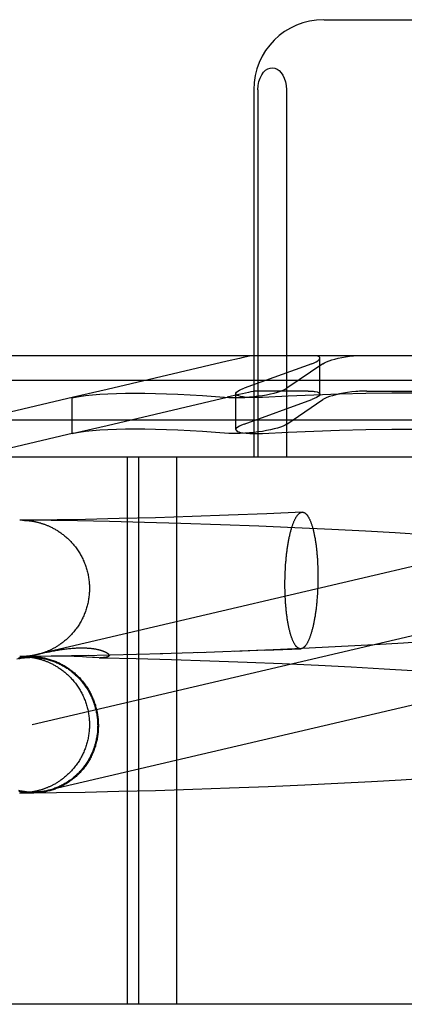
# Model space of a CAD drawing. Header units: inches. Extents: x 0 to 278, y 0 to 180.
# Tile 20 of 78: x 90.892 to 91.002, y 91.754 to 92.035. Entities that reach past the tile are written whole.
import ezdxf

# ---------------------------------------------------------------- set-up
doc = ezdxf.new("R2010")
doc.units = ezdxf.units.IN
doc.header["$LTSCALE"] = 15.310625
doc.header["$MEASUREMENT"] = 0
doc.linetypes.add('HIDDEN', pattern=[0.2, 0.1, -0.1])
doc.layers.add('DEFAULT_2', color=8, linetype='HIDDEN')

msp = doc.modelspace()

# ---------------------------------------------------------------- linework, layer by layer
at = {"layer": 'DEFAULT_2', "color": 8, "linetype": 'HIDDEN'}
for p, q in [((90.97883, 92.03531), (91.03238, 92.03531)), ((90.95873, 92.01531), (90.95873, 91.91031)), ((90.95995, 92.01531), (90.95995, 91.91031)), ((90.96807, 92.01531), (90.96807, 91.91031)), ((91.16153, 91.93931), (90.84967, 91.93931)), ((90.97764, 91.92833), (90.97764, 91.93861)), ((90.95118, 91.93774), (90.91689, 91.92963)), ((90.9753, 91.93704), (90.95599, 91.93004)), ((90.97851, 91.93704), (90.96824, 91.93004)), ((91.1686, 91.93223), (90.8426, 91.93223)), ((90.91689, 91.92963), (90.90728, 91.92745)), ((90.90732, 91.92746), (90.87935, 91.9209)), ((90.90728, 91.92745), (90.90689, 91.92735)), ((90.90689, 91.92735), (90.90728, 91.92741)), ((90.90689, 91.91709), (90.90689, 91.92736)), ((90.91689, 91.91936), (90.95117, 91.92747)), ((90.95365, 91.91822), (90.95365, 91.92849)), ((90.95599, 91.91977), (90.9753, 91.92677)), ((90.97431, 91.92924), (90.95973, 91.92924)), ((90.96824, 91.91977), (90.97851, 91.92677)), ((90.99102, 91.92924), (91.02019, 91.92924)), ((91.13185, 91.9209), (90.87935, 91.9209)), ((90.90728, 91.91718), (90.91689, 91.91936)), ((90.90732, 91.91719), (90.87797, 91.91031)), ((90.90689, 91.91708), (90.90728, 91.91718)), ((90.90728, 91.91714), (90.90689, 91.91708)), ((91.13324, 91.91031), (90.87797, 91.91031)), ((90.9226, 91.91031), (90.9226, 91.75406)), ((90.92584, 91.91031), (90.92584, 91.75406)), ((90.93667, 91.91031), (90.93667, 91.75406)), ((90.93067, 91.89305), (90.92033, 91.89278)), ((90.94121, 91.89338), (90.93067, 91.89305)), ((90.95154, 91.89374), (90.94121, 91.89338)), ((90.96244, 91.89417), (90.95154, 91.89374)), ((90.97258, 91.89462), (90.96244, 91.89417)), ((90.89201, 91.89233), (90.89192, 91.89233)), ((90.89216, 91.89233), (90.89203, 91.89233)), ((90.8962, 91.89236), (90.89216, 91.89233)), ((90.9009, 91.89224), (90.89267, 91.89233)), ((90.89268, 91.89233), (90.89279, 91.89232)), ((90.89272, 91.89233), (90.89279, 91.89232)), ((90.89279, 91.89232), (90.89287, 91.89232)), ((90.89287, 91.89232), (90.89296, 91.89232)), ((90.89296, 91.89232), (90.89303, 91.89232)), ((90.89305, 91.89232), (90.89313, 91.89231)), ((90.89315, 91.89231), (90.89324, 91.89231)), ((90.89324, 91.89231), (90.89333, 91.8923)), ((90.89333, 91.8923), (90.89343, 91.8923)), ((90.89343, 91.8923), (90.89355, 91.89229)), ((90.89355, 91.89229), (90.89363, 91.89229)), ((90.89363, 91.89229), (90.89373, 91.89228)), ((90.89373, 91.89228), (90.89383, 91.89227)), ((90.89383, 91.89227), (90.89393, 91.89226)), ((90.89393, 91.89226), (90.89405, 91.89225)), ((90.89405, 91.89225), (90.89417, 91.89224)), ((90.89417, 91.89224), (90.8943, 91.89223)), ((90.8943, 91.89223), (90.89444, 91.89222)), ((90.89444, 91.89222), (90.89458, 91.8922)), ((90.89458, 91.8922), (90.89472, 91.89218)), ((90.89472, 91.89218), (90.89488, 91.89216)), ((90.89488, 91.89216), (90.89503, 91.89214)), ((90.90261, 91.89244), (90.8962, 91.89236)), ((90.9084, 91.89213), (90.9009, 91.89224)), ((90.91071, 91.89258), (90.90261, 91.89244)), ((90.91757, 91.89195), (90.9084, 91.89213)), ((90.92033, 91.89278), (90.91071, 91.89258)), ((90.9276, 91.8917), (90.91757, 91.89195)), ((90.93795, 91.89141), (90.9276, 91.8917)), ((90.94925, 91.89103), (90.93795, 91.89141)), ((90.96019, 91.89062), (90.94925, 91.89103)), ((90.97049, 91.89018), (90.96019, 91.89062)), ((90.98109, 91.88968), (90.97049, 91.89018)), ((90.99068, 91.88918), (90.98109, 91.88968)), ((90.99915, 91.8887), (90.99068, 91.88918)), ((91.00763, 91.88818), (90.99915, 91.8887)), ((91.02045, 91.88299), (90.89106, 91.85269)), ((90.96778, 91.87828), (90.96781, 91.87893)), ((90.96781, 91.87893), (90.96786, 91.87958)), ((90.97697, 91.88044), (90.977, 91.8798)), ((90.977, 91.8798), (90.97702, 91.87916)), ((90.97702, 91.87916), (90.97705, 91.87851)), ((90.96768, 91.87566), (90.9677, 91.87632)), ((90.9677, 91.87632), (90.96772, 91.87698)), ((90.96772, 91.87698), (90.96774, 91.87763)), ((90.96774, 91.87763), (90.96778, 91.87828)), ((90.97705, 91.87851), (90.97706, 91.87786)), ((90.97706, 91.87786), (90.97707, 91.87721)), ((90.97707, 91.87721), (90.97708, 91.87655)), ((90.97708, 91.87655), (90.97708, 91.87589)), ((90.96766, 91.87435), (90.96767, 91.87501)), ((90.96766, 91.87369), (90.96766, 91.87435)), ((90.96767, 91.87303), (90.96766, 91.87369)), ((90.96767, 91.87501), (90.96768, 91.87566)), ((90.97702, 91.87326), (90.977, 91.87261)), ((90.97705, 91.87392), (90.97702, 91.87326)), ((90.97706, 91.87458), (90.97705, 91.87392)), ((90.97707, 91.87524), (90.97706, 91.87458)), ((90.97708, 91.87589), (90.97707, 91.87524)), ((90.96768, 91.87238), (90.96767, 91.87303)), ((90.9677, 91.87173), (90.96768, 91.87238)), ((90.96772, 91.87108), (90.9677, 91.87173)), ((90.96774, 91.87044), (90.96772, 91.87108)), ((90.96778, 91.8698), (90.96774, 91.87044)), ((90.97693, 91.87131), (90.97689, 91.87066)), ((90.97697, 91.87196), (90.97693, 91.87131)), ((90.977, 91.87261), (90.97697, 91.87196)), ((91.02485, 91.8642), (90.89546, 91.8339)), ((90.99325, 91.85675), (90.98384, 91.85624)), ((91.00148, 91.85724), (90.99325, 91.85675)), ((91.00968, 91.85776), (91.00148, 91.85724)), ((90.89359, 91.85344), (90.89347, 91.85343)), ((90.89368, 91.85344), (90.89359, 91.85344)), ((90.89378, 91.85345), (90.89368, 91.85344)), ((90.89388, 91.85346), (90.89378, 91.85345)), ((90.89399, 91.85347), (90.89388, 91.85346)), ((90.89411, 91.85348), (90.89399, 91.85347)), ((90.89423, 91.85349), (90.89411, 91.85348)), ((90.89435, 91.8535), (90.89423, 91.85349)), ((90.89448, 91.85352), (90.89435, 91.8535)), ((90.89462, 91.85353), (90.89448, 91.85352)), ((90.89477, 91.85355), (90.89462, 91.85353)), ((90.89493, 91.85357), (90.89477, 91.85355)), ((90.89509, 91.85359), (90.89493, 91.85357)), ((90.90319, 91.85351), (90.89635, 91.85343)), ((90.89641, 91.85388), (90.89673, 91.85396)), ((90.89673, 91.85396), (90.89694, 91.85401)), ((90.89694, 91.85401), (90.89739, 91.85412)), ((90.89739, 91.85412), (90.89791, 91.85424)), ((90.89791, 91.85424), (90.89847, 91.85437)), ((90.90091, 91.85346), (90.89808, 91.85338)), ((90.89847, 91.85437), (90.89908, 91.85451)), ((90.89908, 91.85451), (90.89973, 91.85464)), ((90.89973, 91.85464), (90.9004, 91.85478)), ((90.90178, 91.85347), (90.90091, 91.85346)), ((90.91157, 91.85366), (90.90178, 91.85347)), ((90.90349, 91.8535), (90.90285, 91.85349)), ((90.90419, 91.8535), (90.90349, 91.8535)), ((90.90495, 91.85349), (90.90419, 91.8535)), ((90.90574, 91.85348), (90.90495, 91.85349)), ((90.90657, 91.85346), (90.90574, 91.85348)), ((90.90743, 91.85344), (90.90657, 91.85346)), ((90.93279, 91.85417), (90.91028, 91.85364)), ((90.94462, 91.85453), (90.93203, 91.85416)), ((90.96189, 91.85518), (90.94276, 91.85449)), ((90.96426, 91.85531), (90.95323, 91.85487)), ((90.96189, 91.85518), (90.97216, 91.85562)), ((90.97453, 91.85577), (90.96426, 91.85531)), ((90.98384, 91.85624), (90.97453, 91.85577)), ((90.89201, 91.85339), (90.89192, 91.85339)), ((90.89193, 91.8534), (90.89202, 91.8534)), ((90.89651, 91.85336), (90.89194, 91.8534)), ((90.89216, 91.8534), (90.89203, 91.85339)), ((90.89205, 91.8534), (90.89215, 91.8534)), ((90.89216, 91.8534), (90.89662, 91.85343)), ((90.89285, 91.8534), (90.89267, 91.8534)), ((90.89268, 91.85339), (90.89278, 91.85339)), ((90.89269, 91.8534), (90.89269, 91.8534)), ((90.89274, 91.85339), (90.89282, 91.85339)), ((90.89289, 91.85341), (90.8928, 91.8534)), ((90.89282, 91.85339), (90.89289, 91.85339)), ((90.89299, 91.85341), (90.89289, 91.85341)), ((90.89291, 91.85339), (90.89301, 91.85338)), ((90.89308, 91.85341), (90.89301, 91.85341)), ((90.89301, 91.85338), (90.89308, 91.85338)), ((90.89318, 91.85342), (90.8931, 91.85341)), ((90.8931, 91.85338), (90.89321, 91.85338)), ((90.89327, 91.85342), (90.89318, 91.85342)), ((90.89321, 91.85338), (90.8933, 91.85337)), ((90.89337, 91.85342), (90.89327, 91.85342)), ((90.8933, 91.85337), (90.8934, 91.85337)), ((90.89347, 91.85343), (90.89337, 91.85342)), ((90.8934, 91.85337), (90.89351, 91.85336)), ((90.89351, 91.85336), (90.89363, 91.85335)), ((90.89363, 91.85335), (90.89373, 91.85335)), ((90.89373, 91.85335), (90.89383, 91.85334)), ((90.89383, 91.85334), (90.89393, 91.85333)), ((90.89393, 91.85333), (90.89405, 91.85332)), ((90.89405, 91.85332), (90.89417, 91.85331)), ((90.89417, 91.85331), (90.8943, 91.8533)), ((90.8943, 91.8533), (90.89444, 91.85328)), ((90.89444, 91.85328), (90.89458, 91.85327)), ((90.89458, 91.85327), (90.89472, 91.85325)), ((90.89472, 91.85325), (90.89488, 91.85323)), ((90.89488, 91.85323), (90.89503, 91.85321)), ((90.89587, 91.85338), (90.89584, 91.85338)), ((90.89592, 91.85338), (90.89589, 91.85338)), ((90.89597, 91.85337), (90.89594, 91.85337)), ((90.89601, 91.85337), (90.89599, 91.85337)), ((90.8961, 91.85337), (90.89603, 91.85337)), ((90.89617, 91.85337), (90.8961, 91.85337)), ((90.89623, 91.85336), (90.89617, 91.85337)), ((90.89632, 91.85336), (90.89626, 91.85336)), ((90.89641, 91.85336), (90.89634, 91.85336)), ((90.89662, 91.85336), (90.89654, 91.85336)), ((90.89674, 91.85336), (90.89662, 91.85336)), ((90.89689, 91.85336), (90.89674, 91.85336)), ((90.89705, 91.85336), (90.89689, 91.85336)), ((90.89731, 91.85336), (90.89705, 91.85336)), ((90.89762, 91.85337), (90.89731, 91.85336)), ((90.89808, 91.85338), (90.89762, 91.85337)), ((90.90828, 91.8534), (90.90743, 91.85344)), ((90.9091, 91.85337), (90.90828, 91.8534)), ((90.9099, 91.85332), (90.9091, 91.85337)), ((90.91102, 91.85326), (90.9099, 91.85332)), ((90.91269, 91.85316), (90.91102, 91.85326)), ((90.91329, 91.85312), (90.91269, 91.85316)), ((90.91464, 91.85307), (90.91329, 91.85312)), ((90.91464, 91.85307), (90.91552, 91.85305)), ((90.91552, 91.85305), (90.9252, 91.85282)), ((90.9252, 91.85282), (90.93523, 91.85254)), ((90.93523, 91.85254), (90.94621, 91.85218)), ((90.94621, 91.85218), (90.95687, 91.85178)), ((90.95687, 91.85178), (90.9669, 91.85137)), ((90.9669, 91.85137), (90.97722, 91.85089)), ((90.97722, 91.85089), (90.98655, 91.85041)), ((90.98655, 91.85041), (90.99595, 91.84989)), ((90.99595, 91.84989), (91.00417, 91.84939)), ((90.97329, 91.81674), (90.98276, 91.8172)), ((90.98276, 91.8172), (90.99238, 91.81771)), ((90.99238, 91.81771), (91.00086, 91.81819)), ((91.00086, 91.81819), (91.00935, 91.81872)), ((90.89187, 91.81447), (90.89556, 91.81443)), ((90.89193, 91.81447), (90.89202, 91.81446)), ((90.89205, 91.81446), (90.89215, 91.81446)), ((90.89267, 91.81447), (90.89595, 91.81449)), ((90.89285, 91.81447), (90.89267, 91.81447)), ((90.89269, 91.81447), (90.89269, 91.81447)), ((90.89289, 91.81447), (90.8928, 91.81447)), ((90.89299, 91.81447), (90.89289, 91.81447)), ((90.89308, 91.81448), (90.89301, 91.81447)), ((90.89318, 91.81448), (90.8931, 91.81448)), ((90.89327, 91.81449), (90.89318, 91.81448)), ((90.89337, 91.81449), (90.89327, 91.81449)), ((90.89347, 91.8145), (90.89337, 91.81449)), ((90.89359, 91.8145), (90.89347, 91.8145)), ((90.89368, 91.81451), (90.89359, 91.8145)), ((90.89378, 91.81452), (90.89368, 91.81451)), ((90.89388, 91.81452), (90.89378, 91.81452)), ((90.89399, 91.81453), (90.89388, 91.81452)), ((90.89411, 91.81454), (90.89399, 91.81453)), ((90.89423, 91.81455), (90.89411, 91.81454)), ((90.89435, 91.81457), (90.89423, 91.81455)), ((90.89448, 91.81458), (90.89435, 91.81457)), ((90.89462, 91.8146), (90.89448, 91.81458)), ((90.89477, 91.81462), (90.89462, 91.8146)), ((90.89493, 91.81464), (90.89477, 91.81462)), ((90.89509, 91.81466), (90.89493, 91.81464)), ((90.89595, 91.81449), (90.90244, 91.81457)), ((90.90244, 91.81457), (90.91059, 91.8147)), ((90.91059, 91.8147), (90.92024, 91.81491)), ((90.92024, 91.81491), (90.93067, 91.81517)), ((90.93067, 91.81517), (90.94133, 91.81549)), ((90.94133, 91.81549), (90.95181, 91.81585)), ((90.95181, 91.81585), (90.9629, 91.81629)), ((90.9629, 91.81629), (90.97329, 91.81674)), ((91.09927, 91.75406), (90.62168, 91.75406))]:
    msp.add_line(p, q, dxfattribs=at)
for points in [[(90.95995, 92.01531), (90.96002, 92.0165), (90.96023, 92.01761), (90.96057, 92.01864), (90.96102, 92.01956), (90.96155, 92.02029), (90.96215, 92.02087), (90.96279, 92.02126), (90.96345, 92.02149), (90.96412, 92.02155), (90.96478, 92.02144), (90.96541, 92.02117), (90.96601, 92.02075), (90.96657, 92.02017), (90.96706, 92.01944), (90.96748, 92.01857), (90.9678, 92.01758), (90.96799, 92.01649), (90.96807, 92.01531)], [(90.95823, 91.93931), (90.95749, 91.93916), (90.95665, 91.93898), (90.9557, 91.93878), (90.95467, 91.93854), (90.95118, 91.93774)], [(90.9753, 91.93704), (90.97599, 91.93732), (90.97657, 91.93759), (90.97703, 91.93786), (90.97737, 91.93812), (90.97757, 91.93837), (90.97764, 91.93861)], [(90.97764, 91.93861), (90.97758, 91.93882), (90.97739, 91.93901), (90.97707, 91.93917), (90.97664, 91.93931)], [(90.97851, 91.93704), (90.97897, 91.93732), (90.97955, 91.93759), (90.98024, 91.93786), (90.98104, 91.93812), (90.98192, 91.93837), (90.98288, 91.9386), (90.9839, 91.93882), (90.98497, 91.93901), (90.98607, 91.93917), (90.98719, 91.93931)], [(90.95365, 91.92849), (90.95368, 91.92866), (90.95386, 91.92892), (90.95419, 91.92919), (90.95465, 91.92947), (90.95526, 91.92975), (90.95599, 91.93004)], [(90.95884, 91.92767), (90.96004, 91.92782), (90.96124, 91.92799), (90.9624, 91.92819), (90.96351, 91.92842), (90.96456, 91.92866), (90.96552, 91.92892), (90.96637, 91.92919), (90.96712, 91.92947), (90.96774, 91.92975), (90.96824, 91.93004)], [(90.90728, 91.92741), (90.90894, 91.9277), (90.91075, 91.92794), (90.91272, 91.92815), (90.91484, 91.92832), (90.91711, 91.92846), (90.91953, 91.92856), (90.9221, 91.92861), (90.92482, 91.92863), (90.92769, 91.92861), (90.93069, 91.92856), (90.93384, 91.92846), (90.93712, 91.92832), (90.94055, 91.92815), (90.9441, 91.92794), (90.94779, 91.9277), (90.95162, 91.92741)], [(90.95973, 91.92924), (90.95945, 91.92923), (90.95905, 91.92918), (90.95855, 91.92909), (90.95794, 91.92898), (90.95723, 91.92883), (90.95642, 91.92866), (90.95552, 91.92846), (90.95453, 91.92824), (90.95117, 91.92747)], [(90.95162, 91.92741), (90.9526, 91.92736), (90.95371, 91.92735), (90.9549, 91.92737), (90.95618, 91.92743), (90.95749, 91.92753), (90.95884, 91.92767)], [(90.95499, 91.92767), (90.95445, 91.92782), (90.95404, 91.92799), (90.95378, 91.92819), (90.95366, 91.92842), (90.95365, 91.92849)], [(90.96127, 91.92741), (90.96, 91.92736), (90.95878, 91.92735), (90.95766, 91.92737), (90.95663, 91.92743), (90.95574, 91.92753), (90.95499, 91.92767)], [(91.0056, 91.92863), (90.99815, 91.9286), (90.99071, 91.92849), (90.98328, 91.92832), (90.9759, 91.92809), (90.96856, 91.92778), (90.96127, 91.92741)], [(90.97431, 91.92924), (90.9747, 91.92924), (90.97506, 91.92923), (90.9754, 91.92921), (90.97572, 91.92918), (90.97602, 91.92914), (90.9763, 91.9291)], [(90.97764, 91.92834), (90.9776, 91.92817), (90.97743, 91.92791), (90.9771, 91.92763), (90.97664, 91.92735), (90.97603, 91.92706), (90.9753, 91.92677)], [(90.9763, 91.9291), (90.97684, 91.92898), (90.97724, 91.92882), (90.97751, 91.92863), (90.97763, 91.92841), (90.97764, 91.92834)], [(90.98791, 91.9291), (90.98671, 91.92898), (90.98552, 91.92882), (90.98436, 91.92863), (90.98325, 91.92841), (90.9822, 91.92817), (90.98124, 91.92791), (90.98038, 91.92763), (90.97963, 91.92735), (90.97901, 91.92706), (90.97851, 91.92677)], [(90.99102, 91.92924), (90.99052, 91.92924), (90.99001, 91.92923), (90.98949, 91.92921), (90.98897, 91.92918), (90.98844, 91.92914), (90.98791, 91.9291)], [(90.95162, 91.91714), (90.94779, 91.91742), (90.9441, 91.91767), (90.94055, 91.91788), (90.93712, 91.91805), (90.93384, 91.91819), (90.93069, 91.91828), (90.92769, 91.91834), (90.92482, 91.91836), (90.9221, 91.91834), (90.91953, 91.91828), (90.91711, 91.91819), (90.91484, 91.91805), (90.91272, 91.91788), (90.91075, 91.91767), (90.90894, 91.91742), (90.90728, 91.91714)], [(90.95599, 91.91977), (90.95525, 91.91948), (90.95465, 91.9192), (90.95419, 91.91892), (90.95386, 91.91864), (90.95368, 91.91839), (90.95365, 91.91822)], [(90.95365, 91.91822), (90.95366, 91.91814), (90.95378, 91.91792), (90.95404, 91.91772), (90.95445, 91.91755), (90.95499, 91.9174)], [(90.96824, 91.91977), (90.96774, 91.91948), (90.96712, 91.9192), (90.96637, 91.91892), (90.96551, 91.91864), (90.96456, 91.91839), (90.96351, 91.91814), (90.9624, 91.91792), (90.96123, 91.91772), (90.96004, 91.91755), (90.95884, 91.9174)], [(90.96127, 91.91714), (90.96856, 91.91751), (90.9759, 91.91781), (90.98328, 91.91805), (90.99071, 91.91822), (90.99815, 91.91832), (91.0056, 91.91836)], [(90.95884, 91.9174), (90.95749, 91.91726), (90.95618, 91.91716), (90.9549, 91.9171), (90.95371, 91.91708), (90.9526, 91.91709), (90.95162, 91.91714)], [(90.95499, 91.9174), (90.95574, 91.91726), (90.95663, 91.91716), (90.95765, 91.9171), (90.95878, 91.91708), (90.96, 91.91709), (90.96127, 91.91714)], [(90.96786, 91.87958), (90.9679, 91.88021), (90.96793, 91.88053), (90.96796, 91.88085), (90.96798, 91.88116), (90.96801, 91.88147), (90.96804, 91.88178), (90.96808, 91.88209), (90.96811, 91.8824), (90.96814, 91.8827), (90.96818, 91.88301), (90.96822, 91.88331), (90.96825, 91.8836), (90.96829, 91.8839), (90.96833, 91.88419), (90.96838, 91.88448), (90.96842, 91.88477), (90.96846, 91.88505), (90.96851, 91.88534), (90.96855, 91.88562), (90.9686, 91.88589), (90.96865, 91.88616), (90.9687, 91.88643), (90.96875, 91.8867), (90.9688, 91.88696), (90.96885, 91.88722), (90.9689, 91.88748), (90.96896, 91.88773), (90.96901, 91.88798), (90.96907, 91.88823), (90.96913, 91.88847), (90.96919, 91.88871), (90.96924, 91.88894), (90.9693, 91.88917), (90.96937, 91.8894), (90.96943, 91.88962), (90.96949, 91.88984), (90.96955, 91.89005), (90.96962, 91.89026), (90.96968, 91.89047), (90.96975, 91.89067), (90.96981, 91.89087), (90.96988, 91.89106), (90.96995, 91.89125), (90.97002, 91.89143), (90.97009, 91.89161), (90.97016, 91.89178), (90.97023, 91.89195), (90.9703, 91.89211), (90.97037, 91.89227), (90.97044, 91.89243), (90.97051, 91.89258), (90.97059, 91.89272), (90.97066, 91.89286), (90.97074, 91.89299), (90.97081, 91.89312), (90.97089, 91.89325), (90.97096, 91.89336), (90.97104, 91.89348), (90.97111, 91.89359), (90.97119, 91.89369), (90.97127, 91.89379), (90.97135, 91.89388), (90.97142, 91.89397), (90.9715, 91.89405), (90.97158, 91.89413), (90.97166, 91.8942), (90.97174, 91.89426), (90.97182, 91.89432), (90.97189, 91.89438), (90.97197, 91.89443), (90.97205, 91.89447), (90.97213, 91.89451), (90.97221, 91.89454), (90.97229, 91.89457), (90.97237, 91.89459), (90.97245, 91.8946), (90.97253, 91.89461), (90.97258, 91.89462)], [(90.97258, 91.89462), (90.97261, 91.89462), (90.97269, 91.89462), (90.97277, 91.89461), (90.97285, 91.8946), (90.97293, 91.89458), (90.97301, 91.89456), (90.97308, 91.89453), (90.97316, 91.8945), (90.97324, 91.89446), (90.97332, 91.89441), (90.9734, 91.89436), (90.97347, 91.8943), (90.97355, 91.89424), (90.97363, 91.89418), (90.9737, 91.8941), (90.97378, 91.89402), (90.97386, 91.89394), (90.97393, 91.89385), (90.97401, 91.89376), (90.97408, 91.89366), (90.97415, 91.89355), (90.97423, 91.89344), (90.9743, 91.89333), (90.97437, 91.89321), (90.97444, 91.89308), (90.97452, 91.89295), (90.97459, 91.89282), (90.97466, 91.89268), (90.97473, 91.89253), (90.97479, 91.89238), (90.97486, 91.89222), (90.97493, 91.89206), (90.97499, 91.8919), (90.97506, 91.89173), (90.97513, 91.89155), (90.97519, 91.89137), (90.97525, 91.89119), (90.97532, 91.891), (90.97538, 91.89081), (90.97544, 91.89061), (90.9755, 91.89041), (90.97556, 91.8902), (90.97561, 91.88999), (90.97567, 91.88977), (90.97573, 91.88956), (90.97578, 91.88933), (90.97584, 91.8891), (90.97589, 91.88887), (90.97594, 91.88864), (90.97599, 91.8884), (90.97604, 91.88816), (90.97609, 91.88791), (90.97614, 91.88766), (90.97619, 91.8874), (90.97624, 91.88715), (90.97628, 91.88689), (90.97632, 91.88662), (90.97637, 91.88635), (90.97641, 91.88608), (90.97645, 91.88581), (90.97649, 91.88553), (90.97653, 91.88525), (90.97656, 91.88497), (90.9766, 91.88468), (90.97663, 91.8844), (90.97667, 91.8841), (90.9767, 91.88381), (90.97673, 91.88351), (90.97676, 91.88322), (90.97679, 91.88292), (90.97681, 91.88261), (90.97684, 91.88231), (90.97686, 91.882), (90.97689, 91.88169), (90.97691, 91.88138), (90.97693, 91.88107), (90.97695, 91.88075), (90.97697, 91.88044)], [(90.89503, 91.89214), (90.8952, 91.89212), (90.89528, 91.89211), (90.89536, 91.89209), (90.89545, 91.89208), (90.89554, 91.89206), (90.89563, 91.89205), (90.89572, 91.89203), (90.89582, 91.89202), (90.89591, 91.892), (90.89601, 91.89198), (90.89611, 91.89196), (90.89622, 91.89194), (90.89632, 91.89192), (90.89643, 91.89189), (90.89654, 91.89187), (90.89666, 91.89185), (90.89677, 91.89182), (90.89689, 91.89179), (90.89702, 91.89176), (90.89714, 91.89173), (90.89727, 91.89169), (90.89741, 91.89166), (90.89755, 91.89162), (90.89769, 91.89158), (90.89784, 91.89154), (90.89799, 91.89149), (90.89815, 91.89144), (90.89831, 91.89139), (90.89848, 91.89134), (90.89865, 91.89128), (90.89882, 91.89122), (90.899, 91.89116), (90.89918, 91.89109), (90.89937, 91.89102), (90.89956, 91.89095), (90.89975, 91.89087), (90.89994, 91.89079), (90.90014, 91.8907), (90.90034, 91.89062), (90.90054, 91.89052), (90.90074, 91.89043), (90.90095, 91.89033), (90.90117, 91.89022), (90.90138, 91.89011), (90.9016, 91.88999), (90.90181, 91.88987), (90.90204, 91.88975), (90.90226, 91.88962), (90.90248, 91.88949), (90.90271, 91.88935), (90.90293, 91.8892), (90.90316, 91.88905), (90.90339, 91.8889), (90.90362, 91.88874), (90.90386, 91.88857), (90.90409, 91.88839), (90.90433, 91.88821), (90.90457, 91.88802), (90.90482, 91.88782), (90.90506, 91.88761), (90.90531, 91.88739), (90.90556, 91.88717), (90.90581, 91.88694), (90.90605, 91.8867), (90.90629, 91.88646), (90.90652, 91.88622), (90.90675, 91.88597), (90.90698, 91.88572), (90.9072, 91.88547), (90.90741, 91.88521), (90.90762, 91.88495), (90.90783, 91.88469), (90.90803, 91.88442), (90.90823, 91.88415), (90.90842, 91.88387), (90.90861, 91.88359), (90.90879, 91.88331), (90.90897, 91.88303), (90.90914, 91.88274), (90.90931, 91.88245), (90.90947, 91.88216), (90.90963, 91.88186), (90.90978, 91.88156), (90.90993, 91.88126), (90.91007, 91.88096), (90.91021, 91.88065), (90.91034, 91.88035), (90.91047, 91.88003), (90.91059, 91.87972), (90.91071, 91.87941), (90.91082, 91.87909), (90.91092, 91.87877), (90.91102, 91.87845), (90.91111, 91.87813), (90.9112, 91.87781), (90.91128, 91.87748), (90.91136, 91.87716), (90.91143, 91.87683), (90.9115, 91.8765), (90.91156, 91.87617), (90.91161, 91.87584), (90.91166, 91.87551), (90.9117, 91.87518), (90.91174, 91.87484), (90.91177, 91.87451), (90.9118, 91.87418), (90.91182, 91.87384), (90.91183, 91.87351), (90.91184, 91.87317), (90.91184, 91.87286)], [(90.91184, 91.87286), (90.91184, 91.87256), (90.91183, 91.87222), (90.91182, 91.87188), (90.9118, 91.87155), (90.91177, 91.87121), (90.91174, 91.87088), (90.9117, 91.87054), (90.91166, 91.87021), (90.91161, 91.86988), (90.91156, 91.86955), (90.9115, 91.86922), (90.91143, 91.86889), (90.91136, 91.86856), (90.91128, 91.86823), (90.9112, 91.8679), (90.91111, 91.86758), (90.91101, 91.86726), (90.91091, 91.86694), (90.91081, 91.86662), (90.9107, 91.8663), (90.91058, 91.86598), (90.91046, 91.86567), (90.91033, 91.86536), (90.9102, 91.86505), (90.91006, 91.86474), (90.90992, 91.86444), (90.90977, 91.86414), (90.90962, 91.86384), (90.90946, 91.86354), (90.90929, 91.86325), (90.90912, 91.86296), (90.90895, 91.86267), (90.90877, 91.86238), (90.90859, 91.8621), (90.9084, 91.86182), (90.9082, 91.86155), (90.90801, 91.86127), (90.9078, 91.86101), (90.9076, 91.86074), (90.90738, 91.86048), (90.90716, 91.86022), (90.90694, 91.85996), (90.90671, 91.85971), (90.90649, 91.85947), (90.90626, 91.85923), (90.90604, 91.85901), (90.90582, 91.8588), (90.9056, 91.85859), (90.90539, 91.8584), (90.90518, 91.85821), (90.90496, 91.85803), (90.90475, 91.85785), (90.90455, 91.85768), (90.90434, 91.85752), (90.90413, 91.85736), (90.90392, 91.8572), (90.90371, 91.85705), (90.90351, 91.85691), (90.9033, 91.85677), (90.9031, 91.85663), (90.9029, 91.8565), (90.9027, 91.85637), (90.9025, 91.85625), (90.9023, 91.85613), (90.9021, 91.85601), (90.90191, 91.8559), (90.90171, 91.8558), (90.90152, 91.85569), (90.90133, 91.85559), (90.90115, 91.8555), (90.90096, 91.8554), (90.90078, 91.85531), (90.90059, 91.85523), (90.90041, 91.85515), (90.90024, 91.85507), (90.90006, 91.85499), (90.89989, 91.85492), (90.89972, 91.85485), (90.89955, 91.85478), (90.89939, 91.85472), (90.89923, 91.85465), (90.89907, 91.85459), (90.89891, 91.85454), (90.89876, 91.85448), (90.8986, 91.85443), (90.89845, 91.85438), (90.8983, 91.85433), (90.89815, 91.85428), (90.89801, 91.85424), (90.89786, 91.85419), (90.89771, 91.85415), (90.89757, 91.85411), (90.89743, 91.85407), (90.89729, 91.85403), (90.89715, 91.854), (90.89701, 91.85396), (90.89687, 91.85393), (90.89674, 91.8539), (90.8966, 91.85387), (90.89647, 91.85384), (90.89634, 91.85381), (90.89622, 91.85379), (90.89609, 91.85376), (90.89598, 91.85374), (90.89586, 91.85372), (90.89575, 91.8537), (90.89565, 91.85368), (90.89555, 91.85366), (90.89545, 91.85365), (90.89536, 91.85363), (90.89527, 91.85362), (90.89518, 91.8536), (90.89509, 91.85359)], [(90.97689, 91.87066), (90.97684, 91.87003), (90.97681, 91.86971), (90.97679, 91.86939), (90.97676, 91.86908), (90.97673, 91.86877), (90.9767, 91.86846), (90.97667, 91.86815), (90.97663, 91.86784), (90.9766, 91.86754), (90.97656, 91.86724), (90.97653, 91.86694), (90.97649, 91.86664), (90.97645, 91.86634), (90.97641, 91.86605), (90.97637, 91.86576), (90.97632, 91.86547), (90.97628, 91.86519), (90.97624, 91.8649), (90.97619, 91.86463), (90.97614, 91.86435), (90.97609, 91.86408), (90.97604, 91.86381), (90.97599, 91.86354), (90.97594, 91.86328), (90.97589, 91.86302), (90.97584, 91.86276), (90.97578, 91.86251), (90.97573, 91.86226), (90.97567, 91.86201), (90.97561, 91.86177), (90.97556, 91.86153), (90.9755, 91.8613), (90.97544, 91.86107), (90.97538, 91.86084), (90.97532, 91.86062), (90.97525, 91.8604), (90.97519, 91.86019), (90.97513, 91.85998), (90.97506, 91.85977), (90.97499, 91.85957), (90.97493, 91.85938), (90.97486, 91.85918), (90.97479, 91.859), (90.97473, 91.85881), (90.97466, 91.85863), (90.97459, 91.85846), (90.97452, 91.85829), (90.97444, 91.85813), (90.97437, 91.85797), (90.9743, 91.85782), (90.97423, 91.85767), (90.97415, 91.85752), (90.97408, 91.85738), (90.97401, 91.85725), (90.97393, 91.85712), (90.97386, 91.857), (90.97378, 91.85688), (90.9737, 91.85676), (90.97363, 91.85665), (90.97355, 91.85655), (90.97347, 91.85645), (90.9734, 91.85636), (90.97332, 91.85627), (90.97324, 91.85619), (90.97316, 91.85612), (90.97308, 91.85605), (90.97301, 91.85598), (90.97293, 91.85592), (90.97285, 91.85587), (90.97277, 91.85582), (90.97269, 91.85577), (90.97261, 91.85573), (90.97253, 91.8557), (90.97245, 91.85568), (90.97237, 91.85565), (90.97229, 91.85564), (90.97221, 91.85563), (90.97216, 91.85562)], [(90.97216, 91.85562), (90.97213, 91.85562), (90.97205, 91.85562), (90.97197, 91.85563), (90.97189, 91.85564), (90.97182, 91.85566), (90.97174, 91.85568), (90.97166, 91.85571), (90.97158, 91.85575), (90.9715, 91.85579), (90.97142, 91.85583), (90.97135, 91.85588), (90.97127, 91.85594), (90.97119, 91.856), (90.97111, 91.85607), (90.97104, 91.85614), (90.97096, 91.85622), (90.97089, 91.8563), (90.97081, 91.85639), (90.97074, 91.85648), (90.97066, 91.85658), (90.97059, 91.85669), (90.97051, 91.8568), (90.97044, 91.85691), (90.97037, 91.85703), (90.9703, 91.85716), (90.97023, 91.85729), (90.97016, 91.85742), (90.97009, 91.85756), (90.97002, 91.85771), (90.96995, 91.85786), (90.96988, 91.85802), (90.96981, 91.85818), (90.96975, 91.85834), (90.96968, 91.85851), (90.96962, 91.85869), (90.96955, 91.85887), (90.96949, 91.85905), (90.96943, 91.85924), (90.96937, 91.85943), (90.9693, 91.85963), (90.96924, 91.85983), (90.96919, 91.86004), (90.96913, 91.86025), (90.96907, 91.86047), (90.96901, 91.86069), (90.96896, 91.86091), (90.9689, 91.86114), (90.96885, 91.86137), (90.9688, 91.8616), (90.96875, 91.86184), (90.9687, 91.86209), (90.96865, 91.86233), (90.9686, 91.86258), (90.96855, 91.86284), (90.96851, 91.86309), (90.96846, 91.86336), (90.96842, 91.86362), (90.96838, 91.86389), (90.96833, 91.86416), (90.96829, 91.86443), (90.96825, 91.86471), (90.96822, 91.86499), (90.96818, 91.86527), (90.96814, 91.86556), (90.96811, 91.86585), (90.96808, 91.86614), (90.96804, 91.86643), (90.96801, 91.86673), (90.96798, 91.86702), (90.96796, 91.86733), (90.96793, 91.86763), (90.9679, 91.86793), (90.96788, 91.86824), (90.96786, 91.86855), (90.96783, 91.86886), (90.96781, 91.86917), (90.96779, 91.86949), (90.96778, 91.8698)], [(90.89582, 91.85338), (90.89579, 91.85338), (90.89577, 91.85339), (90.89574, 91.85339), (90.89572, 91.85339), (90.89569, 91.85339), (90.89567, 91.85339), (90.89565, 91.8534), (90.89562, 91.8534), (90.8956, 91.8534), (90.89558, 91.85341), (90.89556, 91.85341), (90.89553, 91.85341), (90.89551, 91.85342), (90.89549, 91.85342), (90.89548, 91.85343), (90.89546, 91.85343), (90.89544, 91.85344), (90.89542, 91.85344), (90.89541, 91.85345), (90.8954, 91.85345), (90.89539, 91.85346), (90.89538, 91.85347), (90.89537, 91.85347), (90.89536, 91.85348), (90.89536, 91.85349), (90.89536, 91.8535), (90.89536, 91.85351), (90.89537, 91.85351), (90.89537, 91.85352), (90.89538, 91.85353), (90.8954, 91.85355), (90.89542, 91.85356), (90.89544, 91.85357), (90.89546, 91.85359), (90.8955, 91.8536), (90.89553, 91.85362), (90.89557, 91.85363), (90.89562, 91.85365), (90.89567, 91.85367), (90.89573, 91.85369), (90.8958, 91.85371), (90.89587, 91.85373), (90.89596, 91.85376), (90.89605, 91.85379), (90.89616, 91.85381), (90.89628, 91.85385), (90.89641, 91.85388)], [(90.9004, 91.85478), (90.9011, 91.85492), (90.90145, 91.85499), (90.90181, 91.85506), (90.90217, 91.85512), (90.90253, 91.85519), (90.9029, 91.85525), (90.90327, 91.85531), (90.90363, 91.85537), (90.904, 91.85542), (90.90437, 91.85548), (90.90474, 91.85553), (90.9051, 91.85557), (90.90547, 91.85562), (90.90583, 91.85566), (90.90618, 91.85569), (90.90653, 91.85573), (90.90687, 91.85576), (90.90721, 91.85578), (90.90754, 91.8558), (90.90786, 91.85582), (90.90818, 91.85584), (90.9085, 91.85585), (90.9088, 91.85586), (90.9091, 91.85587), (90.9094, 91.85587), (90.90968, 91.85587), (90.90995, 91.85587), (90.91022, 91.85587), (90.91048, 91.85586), (90.91073, 91.85585), (90.91098, 91.85584), (90.91121, 91.85583), (90.91144, 91.85581), (90.91166, 91.8558), (90.91187, 91.85578), (90.91207, 91.85576), (90.91226, 91.85574), (90.91245, 91.85572), (90.91263, 91.8557), (90.9128, 91.85567), (90.91297, 91.85565), (90.91313, 91.85563), (90.91328, 91.8556), (90.91343, 91.85558), (90.91357, 91.85555), (90.91371, 91.85553), (90.91384, 91.8555), (90.91397, 91.85548), (90.91409, 91.85545), (90.9142, 91.85543), (90.91431, 91.8554), (90.91442, 91.85538), (90.91452, 91.85535), (90.91462, 91.85533), (90.91471, 91.85531), (90.9148, 91.85528), (90.91489, 91.85526), (90.91498, 91.85523), (90.91506, 91.85521), (90.91513, 91.85519), (90.91521, 91.85516), (90.91528, 91.85514), (90.91535, 91.85512), (90.91542, 91.8551), (90.91549, 91.85507), (90.91555, 91.85505), (90.91561, 91.85503), (90.91567, 91.85501), (90.91573, 91.85499), (90.91578, 91.85497), (90.91584, 91.85495), (90.91589, 91.85493), (90.91594, 91.85491), (90.91599, 91.85488), (90.91604, 91.85486), (90.91609, 91.85484), (90.91614, 91.85482), (90.91618, 91.8548), (90.91623, 91.85478), (90.91627, 91.85476), (90.91631, 91.85474), (90.91635, 91.85472), (90.9164, 91.8547), (90.91644, 91.85468), (90.91647, 91.85466), (90.91651, 91.85464), (90.91655, 91.85462), (90.91659, 91.8546), (90.91662, 91.85458), (90.91666, 91.85456), (90.9167, 91.85454), (90.91673, 91.85452), (90.91677, 91.8545), (90.9168, 91.85448), (90.91683, 91.85446), (90.91687, 91.85443), (90.9169, 91.85441), (90.91693, 91.85439), (90.91696, 91.85437), (90.91699, 91.85434), (90.91702, 91.85432), (90.91705, 91.8543), (90.91708, 91.85427), (90.91711, 91.85425), (90.91714, 91.85423), (90.91717, 91.8542), (90.91719, 91.85418), (90.91722, 91.85415), (90.91724, 91.85412), (90.91727, 91.8541), (90.91729, 91.85407), (90.91731, 91.85404), (90.91733, 91.85401), (90.91735, 91.85399), (90.91737, 91.85396), (90.91739, 91.85393), (90.9174, 91.8539), (90.91741, 91.85387), (90.91743, 91.85384), (90.91743, 91.85381), (90.91744, 91.85377), (90.91744, 91.85374), (90.91745, 91.85371), (90.91744, 91.85368), (90.91744, 91.85365), (90.91743, 91.85362), (90.91742, 91.85358), (90.9174, 91.85355), (90.91738, 91.85352), (90.91735, 91.85349), (90.91732, 91.85345), (90.91729, 91.85342), (90.91724, 91.85339), (90.91719, 91.85336), (90.91714, 91.85333), (90.91708, 91.8533), (90.91701, 91.85327), (90.91693, 91.85325), (90.91685, 91.85322), (90.91675, 91.8532), (90.91665, 91.85318), (90.91654, 91.85316), (90.91642, 91.85314), (90.91629, 91.85312), (90.91615, 91.8531), (90.91599, 91.85309), (90.91583, 91.85308), (90.91566, 91.85307), (90.91547, 91.85307), (90.91527, 91.85306), (90.91507, 91.85306), (90.91485, 91.85307)], [(90.89165, 91.85303), (90.89197, 91.85309), (90.89228, 91.85314), (90.8926, 91.85319), (90.89291, 91.85323), (90.89323, 91.85327), (90.89355, 91.8533), (90.89387, 91.85332), (90.89418, 91.85334), (90.8945, 91.85336), (90.89482, 91.85337), (90.89514, 91.85337), (90.89536, 91.85337)], [(90.89169, 91.85283), (90.892, 91.85288), (90.89231, 91.85294), (90.89263, 91.85298), (90.89294, 91.85303), (90.89325, 91.85306), (90.89357, 91.85309), (90.89388, 91.85312), (90.8942, 91.85314), (90.89451, 91.85315), (90.89483, 91.85316), (90.89515, 91.85317), (90.89546, 91.85316), (90.89578, 91.85316), (90.89609, 91.85314), (90.89641, 91.85313), (90.89673, 91.8531), (90.89704, 91.85307), (90.89736, 91.85304), (90.89767, 91.853), (90.89798, 91.85295), (90.8983, 91.8529), (90.89861, 91.85285), (90.89892, 91.85278), (90.89923, 91.85272), (90.89954, 91.85264), (90.89985, 91.85257), (90.90016, 91.85248), (90.90046, 91.85239), (90.90076, 91.8523), (90.90107, 91.8522), (90.90137, 91.8521), (90.90167, 91.85199), (90.90196, 91.85187), (90.90226, 91.85175), (90.90255, 91.85163), (90.90285, 91.8515), (90.90314, 91.85136), (90.90342, 91.85122), (90.90371, 91.85108), (90.90399, 91.85093), (90.90427, 91.85077), (90.90455, 91.85061), (90.90482, 91.85045), (90.9051, 91.85028), (90.90537, 91.85011), (90.90563, 91.84993), (90.9059, 91.84974), (90.90616, 91.84956), (90.90642, 91.84937), (90.90667, 91.84917), (90.90692, 91.84897), (90.90717, 91.84876), (90.90742, 91.84855), (90.90766, 91.84834), (90.9079, 91.84812), (90.90813, 91.8479), (90.90836, 91.84768), (90.90859, 91.84745), (90.90881, 91.84721), (90.90903, 91.84698), (90.90925, 91.84674), (90.90946, 91.84649), (90.90967, 91.84624), (90.90987, 91.84599), (90.91007, 91.84574), (90.91027, 91.84548), (90.91046, 91.84522), (90.91065, 91.84495), (90.91083, 91.84468), (90.91101, 91.84441), (90.91118, 91.84414), (90.91135, 91.84386), (90.91152, 91.84358), (90.91168, 91.8433), (90.91183, 91.84301), (90.91198, 91.84273), (90.91213, 91.84243), (90.91227, 91.84214), (90.91241, 91.84185), (90.91254, 91.84155), (90.91267, 91.84125), (90.91279, 91.84095), (90.91291, 91.84064), (90.91302, 91.84034), (90.91313, 91.84003), (90.91323, 91.83972), (90.91333, 91.83941), (90.91342, 91.8391), (90.91351, 91.83878), (90.91359, 91.83847), (90.91367, 91.83815), (90.91374, 91.83783), (90.9138, 91.83751), (90.91386, 91.83719), (90.91392, 91.83687), (90.91397, 91.83655), (90.91402, 91.83623), (90.91406, 91.83591), (90.91409, 91.83558), (90.91412, 91.83526), (90.91414, 91.83493), (90.91416, 91.83461), (90.91418, 91.83428), (90.91418, 91.83396), (90.91419, 91.83363)], [(90.89503, 91.85321), (90.8952, 91.85319), (90.89528, 91.85317), (90.89536, 91.85316), (90.89545, 91.85315), (90.89554, 91.85313), (90.89563, 91.85312), (90.89572, 91.8531), (90.89582, 91.85308), (90.89591, 91.85306), (90.89601, 91.85305), (90.89611, 91.85303), (90.89622, 91.85301), (90.89632, 91.85298), (90.89643, 91.85296), (90.89654, 91.85294), (90.89666, 91.85291), (90.89677, 91.85288), (90.89689, 91.85286), (90.89702, 91.85283), (90.89714, 91.85279), (90.89727, 91.85276), (90.89741, 91.85273), (90.89755, 91.85269), (90.89769, 91.85265), (90.89784, 91.8526), (90.89799, 91.85256), (90.89815, 91.85251), (90.89831, 91.85246), (90.89848, 91.8524), (90.89865, 91.85235), (90.89882, 91.85229), (90.899, 91.85222), (90.89918, 91.85216), (90.89937, 91.85209), (90.89956, 91.85201), (90.89975, 91.85194), (90.89994, 91.85185), (90.90014, 91.85177), (90.90034, 91.85168), (90.90054, 91.85159), (90.90074, 91.85149), (90.90095, 91.85139), (90.90117, 91.85129), (90.90138, 91.85118), (90.9016, 91.85106), (90.90181, 91.85094), (90.90204, 91.85082), (90.90226, 91.85069), (90.90248, 91.85055), (90.90271, 91.85041), (90.90293, 91.85027), (90.90316, 91.85012), (90.90339, 91.84996), (90.90362, 91.8498), (90.90386, 91.84964), (90.90409, 91.84946), (90.90433, 91.84928), (90.90457, 91.84909), (90.90482, 91.84889), (90.90506, 91.84868), (90.90531, 91.84846), (90.90556, 91.84824), (90.90581, 91.84801), (90.90605, 91.84777), (90.90629, 91.84753), (90.90652, 91.84729), (90.90675, 91.84704), (90.90698, 91.84679), (90.9072, 91.84654), (90.90741, 91.84628), (90.90762, 91.84602), (90.90783, 91.84575), (90.90803, 91.84549), (90.90823, 91.84521), (90.90842, 91.84494), (90.90861, 91.84466), (90.90879, 91.84438), (90.90897, 91.84409), (90.90914, 91.84381), (90.90931, 91.84352), (90.90947, 91.84322), (90.90963, 91.84293), (90.90978, 91.84263), (90.90993, 91.84233), (90.91007, 91.84203), (90.91021, 91.84172), (90.91034, 91.84141), (90.91047, 91.8411), (90.91059, 91.84079), (90.91071, 91.84047), (90.91082, 91.84016), (90.91092, 91.83984), (90.91102, 91.83952), (90.91111, 91.8392), (90.9112, 91.83887), (90.91128, 91.83855), (90.91136, 91.83822), (90.91143, 91.8379), (90.9115, 91.83757), (90.91156, 91.83724), (90.91161, 91.83691), (90.91166, 91.83657), (90.9117, 91.83624), (90.91174, 91.83591), (90.91177, 91.83558), (90.9118, 91.83524), (90.91182, 91.83491), (90.91183, 91.83457), (90.91184, 91.83424), (90.91184, 91.83393)], [(90.89546, 91.85337), (90.89578, 91.85336), (90.8961, 91.85335), (90.89642, 91.85333), (90.89674, 91.85331), (90.89706, 91.85328), (90.89738, 91.85324), (90.89769, 91.8532), (90.89801, 91.85315), (90.89833, 91.8531), (90.89864, 91.85305), (90.89896, 91.85298), (90.89927, 91.85292), (90.89958, 91.85284), (90.89989, 91.85276), (90.90021, 91.85268), (90.90051, 91.85259), (90.90082, 91.85249), (90.90113, 91.85239), (90.90143, 91.85229), (90.90173, 91.85218), (90.90203, 91.85206), (90.90233, 91.85194), (90.90263, 91.85181), (90.90292, 91.85168), (90.90322, 91.85155), (90.90351, 91.85141), (90.9038, 91.85126), (90.90408, 91.85111), (90.90436, 91.85095), (90.90465, 91.85079), (90.90492, 91.85062), (90.9052, 91.85045), (90.90547, 91.85028), (90.90574, 91.8501), (90.90601, 91.84991), (90.90627, 91.84972), (90.90653, 91.84953), (90.90679, 91.84933), (90.90704, 91.84913), (90.9073, 91.84892), (90.90754, 91.84871), (90.90779, 91.84849), (90.90803, 91.84827), (90.90827, 91.84805), (90.9085, 91.84782), (90.90873, 91.84759), (90.90896, 91.84736), (90.90918, 91.84712), (90.9094, 91.84687), (90.90961, 91.84663), (90.90982, 91.84637), (90.91003, 91.84612), (90.91023, 91.84586), (90.91043, 91.8456), (90.91062, 91.84534), (90.91081, 91.84507), (90.91099, 91.8448), (90.91117, 91.84452), (90.91135, 91.84425), (90.91152, 91.84397), (90.91169, 91.84368), (90.91185, 91.8434), (90.91201, 91.84311), (90.91216, 91.84282), (90.91231, 91.84253), (90.91245, 91.84223), (90.91259, 91.84193), (90.91272, 91.84163), (90.91285, 91.84133), (90.91298, 91.84102), (90.91309, 91.84072), (90.91321, 91.84041), (90.91332, 91.8401), (90.91342, 91.83978), (90.91352, 91.83947), (90.91361, 91.83915), (90.9137, 91.83884), (90.91378, 91.83852), (90.91386, 91.8382), (90.91393, 91.83787), (90.914, 91.83755), (90.91406, 91.83723), (90.91412, 91.8369), (90.91417, 91.83658), (90.91421, 91.83625), (90.91425, 91.83593), (90.91429, 91.8356), (90.91432, 91.83527), (90.91434, 91.83494), (90.91436, 91.83461), (90.91437, 91.83429), (90.91438, 91.83396), (90.91439, 91.83363)], [(91.03014, 91.8456), (91.03, 91.84558), (91.02987, 91.84555), (91.02975, 91.84553), (91.02964, 91.8455), (91.02954, 91.84548), (91.02945, 91.84546), (91.02937, 91.84545), (91.02931, 91.84543), (90.89986, 91.81512)], [(90.91184, 91.83393), (90.91184, 91.83362), (90.91183, 91.83329), (90.91182, 91.83295), (90.9118, 91.83261), (90.91177, 91.83228), (90.91174, 91.83194), (90.9117, 91.83161), (90.91166, 91.83128), (90.91161, 91.83094), (90.91156, 91.83061), (90.9115, 91.83028), (90.91143, 91.82995), (90.91136, 91.82962), (90.91128, 91.8293), (90.9112, 91.82897), (90.91111, 91.82865), (90.91101, 91.82832), (90.91091, 91.828), (90.91081, 91.82768), (90.9107, 91.82736), (90.91058, 91.82705), (90.91046, 91.82674), (90.91033, 91.82642), (90.9102, 91.82612), (90.91006, 91.82581), (90.90992, 91.8255), (90.90977, 91.8252), (90.90962, 91.8249), (90.90946, 91.82461), (90.90929, 91.82431), (90.90912, 91.82402), (90.90895, 91.82373), (90.90877, 91.82345), (90.90859, 91.82317), (90.9084, 91.82289), (90.9082, 91.82261), (90.90801, 91.82234), (90.9078, 91.82207), (90.9076, 91.82181), (90.90738, 91.82155), (90.90716, 91.82128), (90.90694, 91.82103), (90.90671, 91.82078), (90.90649, 91.82053), (90.90626, 91.8203), (90.90604, 91.82008), (90.90582, 91.81986), (90.9056, 91.81966), (90.90539, 91.81947), (90.90518, 91.81928), (90.90496, 91.8191), (90.90475, 91.81892), (90.90455, 91.81875), (90.90434, 91.81859), (90.90413, 91.81843), (90.90392, 91.81827), (90.90371, 91.81812), (90.90351, 91.81797), (90.9033, 91.81783), (90.9031, 91.8177), (90.9029, 91.81756), (90.9027, 91.81744), (90.9025, 91.81731), (90.9023, 91.8172), (90.9021, 91.81708), (90.90191, 91.81697), (90.90171, 91.81686), (90.90152, 91.81676), (90.90133, 91.81666), (90.90115, 91.81656), (90.90096, 91.81647), (90.90078, 91.81638), (90.90059, 91.8163), (90.90041, 91.81621), (90.90024, 91.81613), (90.90006, 91.81606), (90.89989, 91.81598), (90.89972, 91.81591), (90.89955, 91.81585), (90.89939, 91.81578), (90.89923, 91.81572), (90.89907, 91.81566), (90.89891, 91.8156), (90.89876, 91.81555), (90.8986, 91.8155), (90.89845, 91.81545), (90.8983, 91.8154), (90.89815, 91.81535), (90.89801, 91.8153), (90.89786, 91.81526), (90.89771, 91.81522), (90.89757, 91.81518), (90.89743, 91.81514), (90.89729, 91.8151), (90.89715, 91.81506), (90.89701, 91.81503), (90.89687, 91.815), (90.89674, 91.81497), (90.8966, 91.81494), (90.89647, 91.81491), (90.89634, 91.81488), (90.89622, 91.81485), (90.89609, 91.81483), (90.89598, 91.81481), (90.89586, 91.81478), (90.89575, 91.81476), (90.89565, 91.81475), (90.89555, 91.81473), (90.89545, 91.81471), (90.89536, 91.8147), (90.89527, 91.81468), (90.89518, 91.81467), (90.89509, 91.81466)], [(90.91439, 91.83363), (90.91438, 91.8333), (90.91437, 91.83297), (90.91436, 91.83264), (90.91434, 91.83231), (90.91432, 91.83199), (90.91429, 91.83166), (90.91425, 91.83133), (90.91421, 91.83101), (90.91417, 91.83068), (90.91412, 91.83036), (90.91406, 91.83004), (90.914, 91.82972), (90.91393, 91.82939), (90.91386, 91.82908), (90.91378, 91.82876), (90.9137, 91.82844), (90.91361, 91.82813), (90.91352, 91.82781), (90.91342, 91.8275), (90.91332, 91.82719), (90.91321, 91.82688), (90.91309, 91.82658), (90.91298, 91.82628), (90.91285, 91.82597), (90.91272, 91.82567), (90.91259, 91.82538), (90.91245, 91.82508), (90.91231, 91.82479), (90.91216, 91.8245), (90.91201, 91.82422), (90.91185, 91.82393), (90.91169, 91.82365), (90.91152, 91.82337), (90.91135, 91.8231), (90.91117, 91.82283), (90.91099, 91.82256), (90.91081, 91.82229), (90.91062, 91.82203), (90.91043, 91.82177), (90.91023, 91.82151), (90.91003, 91.82126), (90.90982, 91.82101), (90.90961, 91.82077), (90.9094, 91.82053), (90.90918, 91.82029), (90.90896, 91.82006), (90.90873, 91.81983), (90.9085, 91.8196), (90.90827, 91.81938), (90.90803, 91.81917), (90.90779, 91.81895), (90.90754, 91.81874), (90.9073, 91.81854), (90.90704, 91.81834), (90.90679, 91.81815), (90.90653, 91.81795), (90.90627, 91.81777), (90.90601, 91.81759), (90.90574, 91.81741), (90.90547, 91.81724), (90.9052, 91.81707), (90.90492, 91.81691), (90.90465, 91.81675), (90.90436, 91.8166), (90.90408, 91.81645), (90.9038, 91.8163), (90.90351, 91.81617), (90.90322, 91.81603), (90.90292, 91.81591), (90.90263, 91.81578), (90.90233, 91.81566), (90.90203, 91.81555), (90.90173, 91.81544), (90.90143, 91.81534), (90.90113, 91.81525), (90.90082, 91.81515), (90.90051, 91.81507), (90.90021, 91.81499), (90.89989, 91.81491), (90.89958, 91.81484), (90.89927, 91.81478), (90.89896, 91.81472), (90.89864, 91.81467), (90.89833, 91.81462), (90.89801, 91.81458), (90.89769, 91.81454), (90.89738, 91.81451), (90.89706, 91.81448), (90.89674, 91.81446), (90.89642, 91.81445), (90.8961, 91.81444), (90.89578, 91.81443), (90.89556, 91.81443)], [(90.91419, 91.83363), (90.91418, 91.83331), (90.91418, 91.83298), (90.91416, 91.83266), (90.91414, 91.83233), (90.91412, 91.83201), (90.91409, 91.83168), (90.91406, 91.83136), (90.91402, 91.83104), (90.91397, 91.83072), (90.91392, 91.8304), (90.91386, 91.83008), (90.9138, 91.82976), (90.91374, 91.82944), (90.91367, 91.82913), (90.91359, 91.82881), (90.91351, 91.8285), (90.91342, 91.82819), (90.91333, 91.82788), (90.91323, 91.82757), (90.91313, 91.82726), (90.91302, 91.82696), (90.91291, 91.82666), (90.91279, 91.82636), (90.91267, 91.82606), (90.91254, 91.82576), (90.91241, 91.82547), (90.91227, 91.82518), (90.91213, 91.82489), (90.91198, 91.8246), (90.91183, 91.82432), (90.91168, 91.82404), (90.91152, 91.82376), (90.91135, 91.82348), (90.91118, 91.82321), (90.91101, 91.82294), (90.91083, 91.82268), (90.91065, 91.82241), (90.91046, 91.82215), (90.91027, 91.8219), (90.91007, 91.82164), (90.90987, 91.8214), (90.90967, 91.82115), (90.90946, 91.82091), (90.90925, 91.82067), (90.90903, 91.82043), (90.90881, 91.8202), (90.90859, 91.81998), (90.90836, 91.81975), (90.90813, 91.81954), (90.9079, 91.81932), (90.90766, 91.81911), (90.90742, 91.8189), (90.90717, 91.8187), (90.90692, 91.8185), (90.90667, 91.81831), (90.90642, 91.81812), (90.90616, 91.81794), (90.9059, 91.81776), (90.90563, 91.81758), (90.90537, 91.81741), (90.9051, 91.81725), (90.90482, 91.81709), (90.90455, 91.81693), (90.90427, 91.81678), (90.90399, 91.81663), (90.90371, 91.81649), (90.90342, 91.81635), (90.90314, 91.81622), (90.90285, 91.81609), (90.90255, 91.81597), (90.90226, 91.81586), (90.90196, 91.81575), (90.90167, 91.81564), (90.90137, 91.81554), (90.90107, 91.81544), (90.90076, 91.81535), (90.90046, 91.81527), (90.90016, 91.81519), (90.89986, 91.81512)], [(90.89546, 91.81444), (90.89514, 91.81444), (90.89482, 91.81446), (90.8945, 91.81447), (90.89418, 91.8145), (90.89387, 91.81453), (90.89355, 91.81456), (90.89323, 91.8146), (90.89291, 91.81465), (90.8926, 91.8147), (90.89228, 91.81476), (90.89197, 91.81482), (90.89165, 91.81489)], [(90.89986, 91.81512), (90.89954, 91.81504), (90.89923, 91.81498), (90.89892, 91.81492), (90.89861, 91.81487), (90.8983, 91.81482), (90.89798, 91.81478), (90.89767, 91.81474), (90.89736, 91.81471), (90.89704, 91.81469), (90.89673, 91.81467), (90.89641, 91.81465), (90.89609, 91.81464), (90.89578, 91.81464), (90.89546, 91.81464), (90.89515, 91.81465), (90.89483, 91.81466), (90.89451, 91.81468), (90.8942, 91.8147), (90.89388, 91.81473), (90.89357, 91.81477), (90.89325, 91.81481), (90.89294, 91.81485), (90.89263, 91.8149), (90.89231, 91.81496), (90.892, 91.81502), (90.89169, 91.81509)]]:
    msp.add_lwpolyline(points, dxfattribs=at)
msp.add_arc((90.97873, 92.01531), 0.02, 90, 180, dxfattribs=at)

doc.saveas('drawing.dxf')
